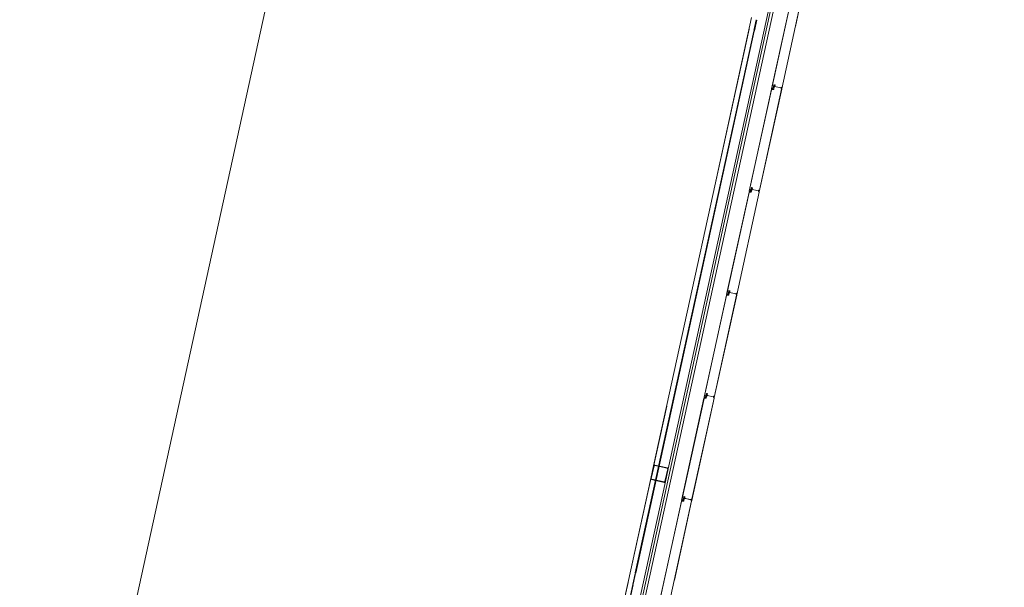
# Model space of a CAD drawing. Header units: metres. Extents: x 233012 to 233264, y 553571 to 554014.
# Tile 16 of 256: x 233034.79 to 233044.71, y 553738.71 to 553744.42. Entities that reach past the tile are written whole.
import ezdxf

# ---------------------------------------------------------------- set-up
doc = ezdxf.new("R2010")
doc.units = ezdxf.units.M
doc.linetypes.add('NLCS-HIDDEN', pattern=[4, 2, -2])
for name, color, linetype, lineweight in [('A-N---NPP', 251, 'NLCS-HIDDEN', 9), ('A-NA23_vloer', 252, 'Continuous', 0), ('A-NL$1B_3D-modellen_algemeen', 252, 'Continuous', 5), ('A-NL$1B_3D-modellen_algemeen-drsn', 252, 'Continuous', 5), ('A-NL23_vloeraanzicht', 252, 'Continuous', 5)]:
    doc.layers.add(name, color=color, linetype=linetype, lineweight=lineweight)

# ---------------------------------------------------------------- blocks, each defined once
blk = doc.blocks.new('NLRS_41_GM_WPB_waterslag_gen_mie - waterslag-5561677-01_Situatie')
at = {"layer": 'A-NL$1B_3D-modellen_algemeen'}
blk.add_line((32.5865, -0.279), (-32.3075, -0.279), dxfattribs=at)
blk = doc.blocks.new('NLRS_90_GM_groen wand_mie - NLRS_90_GM_groen wand_mie-7333990-01_Situatie')
at = {"layer": 'A-NL$1B_3D-modellen_algemeen'}
for p, q in [((-1.1375, 0.15), (-6.1412, 0.15)), ((-0.065, 0.15), (-1.0375, 0.15)), ((4.5625, 0.15), (0.065, 0.15)), ((-6.1412, 0), (-0.065, 0)), ((0.065, 0), (6.1413, 0))]:
    blk.add_line(p, q, dxfattribs=at)
at = {"layer": 'A-NL$1B_3D-modellen_algemeen-drsn'}
for p, q in [((-1.1475, 0.1), (-6.7275, 0.1)), ((-1.0325, 0.1), (-1.1425, 0.1)), ((4.5525, 0.1), (-1.0275, 0.1)), ((-0.075, 0.14), (-0.075, 0.01)), ((-0.07, 0.01), (-0.07, 0.14)), ((0.065, 0.15), (-0.065, 0.15)), ((-0.065, 0.145), (0.065, 0.145)), ((0.07, 0.14), (0.07, 0.01)), ((0.075, 0.01), (0.075, 0.14)), ((4.6675, 0.1), (4.5575, 0.1)), ((-6.7275, 0.095), (-1.1475, 0.095)), ((-1.1425, 0.095), (-1.0325, 0.095)), ((-1.0275, 0.095), (4.5525, 0.095)), ((0.065, 0.005), (-0.065, 0.005)), ((-0.065, 0), (0.065, 0)), ((4.5575, 0.095), (4.6675, 0.095))]:
    blk.add_line(p, q, dxfattribs=at)
for centre, major_axis, start_param, end_param in [((-0.065, 0.14), (0.00038, 0.00999), 0.038386, 1.609182), ((-0.065, 0.14), (0.005, 0), 1.570796, 3.141593), ((0.065, 0.14), (0.00665, 0.00747), 5.439233, 7.010029), ((0.065, 0.14), (0.00385, 0.00319), 5.590461, 7.161257), ((-0.065, 0.01), (0.00561, 0.00828), 2.165941, 3.736738), ((-0.065, 0.01), (0.005, 0), 3.141593, 4.712389), ((0.065, 0.01), (0.00425, 0.00263), 4.158815, 5.729611), ((0.065, 0.01), (0.00766, 0.00643), 4.014327, 5.585123)]:
    blk.add_ellipse(centre, major_axis=major_axis, ratio=1, start_param=start_param, end_param=end_param, dxfattribs=at)

msp = doc.modelspace()

# ---------------------------------------------------------------- linework, layer by layer
at = {"layer": 'A-N---NPP', "flags": 128}
msp.add_lwpolyline([(233208.526, 553888.618), (233228.609, 553980.395), (233099.954, 554008.548), (233025.404, 553667.867), (233154.055, 553639.689), (233189.361, 553801.036), (233206.475, 553797.378), (233225.622, 553884.877)], close=True, dxfattribs=at)
at = {"layer": 'A-NA23_vloer', "flags": 128}
msp.add_lwpolyline([(233189.7304, 553676.5115), (233188.6615, 553671.627), (233028.9605, 553706.5739), (233096.3338, 554014.4585), (233264.2582, 553977.7124), (233263.9339, 553967.3248), (233258.9348, 553967.4302), (233259.131, 553973.716), (233100.1493, 554008.5053), (233034.9138, 553710.3894), (233189.7304, 553676.5115)], dxfattribs=at)
at = {"layer": 'A-NL$1B_3D-modellen_algemeen-drsn'}
for p, q in [((233042.5883, 553744.7593), (233042.3631, 553743.73)), ((233042.5885, 553744.7553), (233042.3649, 553743.7336)), ((233042.6898, 553744.7601), (233042.4642, 553743.729)), ((233042.6024, 553744.356), (233042.6908, 553744.7599)), ((233042.4652, 553743.7286), (233042.5704, 553744.2095)), ((233042.3617, 553743.7238), (233042.1365, 553742.6945)), ((233042.3619, 553743.7198), (233042.1383, 553742.6981)), ((233042.4632, 553743.7246), (233042.2376, 553742.6935)), ((233042.2386, 553742.6931), (233042.4642, 553743.7244)), ((233042.3812, 553743.7243), (233042.3617, 553743.7238)), ((233042.3812, 553743.7233), (233042.3654, 553743.7229)), ((233042.3738, 553743.7287), (233042.3774, 553743.7451)), ((233042.3747, 553743.7285), (233042.3783, 553743.7449)), ((233042.3817, 553743.7508), (233042.3854, 553743.7679)), ((233042.3826, 553743.7506), (233042.3864, 553743.7677)), ((233042.3859, 553743.7625), (233042.3835, 553743.7517)), ((233042.3877, 553743.7449), (233042.3836, 553743.7263)), ((233042.3845, 553743.7515), (233042.3869, 553743.7623)), ((233042.3846, 553743.726), (233042.3886, 553743.7447)), ((233042.4568, 553743.7378), (233042.3933, 553743.7517)), ((233042.3958, 553743.7658), (233042.3942, 553743.7531)), ((233042.3951, 553743.753), (233042.3968, 553743.7657)), ((233042.3954, 553743.7513), (233042.4557, 553743.7381)), ((233042.4619, 553743.7416), (233042.4617, 553743.7291)), ((233042.4627, 553743.7292), (233042.4629, 553743.7416)), ((233042.1508, 553742.7097), (233042.1472, 553742.6932)), ((233042.1481, 553742.693), (233042.1517, 553742.7094)), ((233042.1551, 553742.7153), (233042.1588, 553742.7324)), ((233042.156, 553742.7151), (233042.1598, 553742.7322)), ((233042.1593, 553742.727), (233042.1569, 553742.7162)), ((233042.1611, 553742.7094), (233042.157, 553742.6908)), ((233042.1603, 553742.7268), (233042.1579, 553742.716)), ((233042.158, 553742.6905), (233042.162, 553742.7092)), ((233042.2302, 553742.7023), (233042.1667, 553742.7162)), ((233042.1692, 553742.7303), (233042.1676, 553742.7176)), ((233042.1685, 553742.7175), (233042.1702, 553742.7302)), ((233042.1688, 553742.7158), (233042.2291, 553742.7026)), ((233042.2353, 553742.7061), (233042.2351, 553742.6936)), ((233042.2361, 553742.6937), (233042.2363, 553742.7061)), ((233042.1351, 553742.6883), (233041.9099, 553741.659)), ((233041.9117, 553741.6626), (233042.1353, 553742.6843)), ((233042.011, 553741.658), (233042.2367, 553742.6891)), ((233042.012, 553741.6576), (233042.2376, 553742.6889)), ((233042.1546, 553742.6888), (233042.1351, 553742.6883)), ((233042.1388, 553742.6874), (233042.1546, 553742.6878)), ((233041.9085, 553741.6528), (233041.6833, 553740.6235)), ((233041.9087, 553741.6488), (233041.6851, 553740.6271)), ((233041.7844, 553740.6225), (233042.0101, 553741.6536)), ((233041.7854, 553740.6221), (233042.011, 553741.6534)), ((233041.928, 553741.6533), (233041.9085, 553741.6528)), ((233041.9122, 553741.6519), (233041.928, 553741.6523)), ((233041.9242, 553741.6742), (233041.9206, 553741.6577)), ((233041.9215, 553741.6575), (233041.9251, 553741.6739)), ((233041.9285, 553741.6798), (233041.9322, 553741.6969)), ((233041.9295, 553741.6796), (233041.9332, 553741.6967)), ((233041.9327, 553741.6915), (233041.9303, 553741.6807)), ((233041.9345, 553741.6739), (233041.9304, 553741.6553)), ((233041.9337, 553741.6913), (233041.9313, 553741.6805)), ((233041.9314, 553741.655), (233041.9355, 553741.6737)), ((233042.0036, 553741.6668), (233041.9401, 553741.6807)), ((233041.9426, 553741.6948), (233041.941, 553741.6821)), ((233041.942, 553741.682), (233041.9436, 553741.6947)), ((233041.9422, 553741.6803), (233042.0025, 553741.6671)), ((233042.0087, 553741.6706), (233042.0085, 553741.6581)), ((233042.0095, 553741.6582), (233042.0097, 553741.6706)), ((233041.6819, 553740.6173), (233041.4567, 553739.588)), ((233041.7835, 553740.6181), (233041.5578, 553739.587)), ((233041.5588, 553739.5866), (233041.7844, 553740.6179)), ((233041.7014, 553740.6178), (233041.6819, 553740.6173)), ((233041.7014, 553740.6168), (233041.6856, 553740.6164)), ((233041.6976, 553740.6387), (233041.694, 553740.6222)), ((233041.6949, 553740.622), (233041.6986, 553740.6384)), ((233041.7056, 553740.6614), (233041.7019, 553740.6443)), ((233041.7029, 553740.6441), (233041.7066, 553740.6612)), ((233041.7061, 553740.656), (233041.7037, 553740.6452)), ((233041.7079, 553740.6384), (233041.7038, 553740.6198)), ((233041.7071, 553740.6558), (233041.7047, 553740.645)), ((233041.7089, 553740.6382), (233041.7048, 553740.6195)), ((233041.777, 553740.6314), (233041.7135, 553740.6452)), ((233041.716, 553740.6593), (233041.7144, 553740.6466)), ((233041.7154, 553740.6465), (233041.717, 553740.6592)), ((233041.7157, 553740.6448), (233041.7759, 553740.6316)), ((233041.7821, 553740.6351), (233041.7819, 553740.6226)), ((233041.7829, 553740.6227), (233041.7831, 553740.6351)), ((233041.4585, 553739.5916), (233041.6821, 553740.6133)), ((233041.4753, 553739.6088), (233041.479, 553739.6259)), ((233041.4763, 553739.6086), (233041.48, 553739.6257)), ((233041.4894, 553739.6238), (233041.4878, 553739.6111)), ((233041.4888, 553739.611), (233041.4904, 553739.6237)), ((233041.4554, 553739.5818), (233041.2301, 553738.5525)), ((233041.2319, 553738.5562), (233041.4555, 553739.5778)), ((233041.5569, 553739.5826), (233041.3312, 553738.5515)), ((233041.384, 553738.7878), (233041.5578, 553739.5824)), ((233041.4748, 553739.5823), (233041.4554, 553739.5818)), ((233041.4748, 553739.5813), (233041.459, 553739.5809)), ((233041.471, 553739.6032), (233041.4674, 553739.5867)), ((233041.4684, 553739.5865), (233041.472, 553739.6029)), ((233041.4795, 553739.6205), (233041.4771, 553739.6097)), ((233041.4813, 553739.6029), (233041.4772, 553739.5843)), ((233041.4781, 553739.6095), (233041.4805, 553739.6203)), ((233041.4782, 553739.584), (233041.4823, 553739.6027)), ((233041.5505, 553739.5959), (233041.4869, 553739.6098)), ((233041.4891, 553739.6093), (233041.5493, 553739.5961)), ((233041.5555, 553739.5996), (233041.5553, 553739.5871)), ((233041.5565, 553739.5996), (233041.5563, 553739.5872))]:
    msp.add_line(p, q, dxfattribs=at)
for centre, major_axis, start_param, end_param in [((233042.3658, 553743.7189), (0.00298, 0.00267), 0.931354, 2.19532), ((233042.3658, 553743.7189), (0.00203, -0.00344), 2.699863, 3.963829), ((233042.369, 553743.7327), (0.0042, 0.00007), 2.909966, 4.217373), ((233042.369, 553743.7327), (0.00345, -0.0024), 3.534291, 4.841698), ((233042.3716, 553743.7291), (0.00151, -0.00282), 5.313654, 7.14784), ((233042.3716, 553743.7291), (0.0017, -0.0014), 4.924274, 6.758459), ((233042.3716, 553743.7291), (0.00081, -0.00205), 5.42827, 7.262456), ((233042.3808, 553743.7444), (0.00188, -0.00295), 3.371735, 3.930592), ((233042.3808, 553743.7444), (-0.00016, -0.0035), 3.985195, 4.544052), ((233042.3808, 553743.7444), (0.00108, -0.00225), 3.490623, 4.04948), ((233042.3795, 553743.7513), (0.00189, -0.00113), 6.046079, 6.604935), ((233042.3795, 553743.7513), (0.00144, -0.00166), 0.083893, 0.64275), ((233042.3811, 553743.7268), (0.00225, 0.00108), 4.29038, 5.620278), ((233042.3811, 553743.7268), (0.00143, -0.0032), 5.888446, 7.218344), ((233042.3811, 553743.7268), (0.00275, 0.00217), 4.069193, 5.39909), ((233042.3795, 553743.7513), (0.00315, -0.00056), 5.686243, 6.2451), ((233042.3866, 553743.751), (0.00316, 0.00052), 2.764345, 4.299093), ((233042.3866, 553743.751), (0.00218, 0.00029), 2.796726, 4.331349), ((233042.3866, 553743.751), (0.0022, -0.00005), 2.951707, 4.48633), ((233042.3888, 553743.7671), (0.00116, 0.0033), 0.122489, 1.693286), ((233042.3888, 553743.7671), (0.00116, 0.0033), 0.122489, 1.693286), ((233042.3852, 553743.7455), (-0.0004, -0.00247), 1.517566, 3.052924), ((233042.389, 553743.7618), (0.00306, 0.00094), 1.055608, 2.626404), ((233042.3852, 553743.7455), (0.00138, 0.00322), 4.902642, 6.438001), ((233042.3852, 553743.7455), (0.00212, -0.00278), 0.704419, 2.239778), ((233042.3888, 553743.7671), (0.00192, 0.0016), 0.662909, 2.233706), ((233042.389, 553743.7618), (0.00219, 0.00023), 1.249046, 2.819842), ((233042.389, 553743.7618), (0.00219, 0.00023), 1.249046, 2.819842), ((233042.3907, 553743.7614), (0.00131, 0.00177), 5.221733, 6.705263), ((233042.3907, 553743.7614), (0.00072, 0.00208), 4.916898, 6.400428), ((233042.3907, 553743.7614), (0.00246, -0.00204), 0.564994, 2.048524), ((233042.3953, 553743.7532), (0.00077, 0.00341), 1.664264, 2.402198), ((233042.3953, 553743.7532), (0.0035, -0.00012), 3.048082, 3.786017), ((233042.3953, 553743.7532), (0.00199, 0.00152), 2.360264, 3.114134), ((233042.3933, 553743.7662), (0.00137, 0.00209), 5.162977, 6.646507), ((233042.3958, 553743.7529), (0.00061, -0.00153), 4.202447, 5.685977), ((233042.3933, 553743.7662), (-0.00014, -0.0035), 1.481303, 2.964833), ((233042.3933, 553743.7662), (0.00145, 0.00319), 5.011082, 6.494612), ((233042.3958, 553743.7529), (0.000586, -0.000281), 3.460683, 4.944212), ((233042.3958, 553743.7529), (0.000142, -0.000634), 4.363322, 5.846852), ((233042.4559, 553743.7391), (0.000794, -0.000608), 5.150418, 6.721214), ((233042.457, 553743.7388), (0.000884, -0.000467), 4.982599, 6.553395), ((233042.4595, 553743.7418), (0.00069, 0.00186), 0.040866, 1.709453), ((233042.4614, 553743.7291), (0.0027, -0.0013), 2.472128, 4.943664), ((233042.4614, 553743.7291), (0.00299, -0.00023), 2.099436, 4.570971), ((233042.46, 553743.7414), (0.00031, 0.00126), 4.933576, 7.877773), ((233042.4614, 553743.7291), (0.00199, -0.00017), 2.107302, 4.578591), ((233042.46, 553743.7414), (0.000034, -0.000291), 1.43767, 4.381867), ((233042.46, 553743.7414), (0.000102, -0.000275), 1.198998, 4.143195), ((233042.4599, 553743.7417), (0.00045, -0.00195), 1.326327, 2.798059), ((233042.4601, 553743.7318), (0.000994, -0.000113), 5.278694, 6.377924), ((233042.4635, 553743.7293), (0.00164, 0.00075), 2.825219, 5.469697), ((233042.4623, 553743.7248), (0.000016, -0.001), 1.338972, 2.909768), ((233042.4623, 553743.7248), (0.000016, -0.001), 1.338972, 2.909768), ((233042.4635, 553743.7293), (0.000791, -0.000117), 3.465414, 5.959476), ((233042.4635, 553743.7293), (0.000584, 0.000547), 2.566065, 5.060127), ((233042.4623, 553743.7248), (0.00145, 0.00138), 5.307534, 6.87833), ((233042.1424, 553742.6972), (0.0042, 0.00007), 2.909966, 4.217373), ((233042.1424, 553742.6972), (0.00345, -0.0024), 3.534291, 4.841698), ((233042.1542, 553742.7089), (0.00188, -0.00295), 3.371735, 3.930592), ((233042.1542, 553742.7089), (-0.00016, -0.0035), 3.985195, 4.544052), ((233042.1542, 553742.7089), (0.00108, -0.00225), 3.490623, 4.04948), ((233042.1529, 553742.7158), (0.00189, -0.00113), 6.046079, 6.604935), ((233042.1529, 553742.7158), (0.00144, -0.00166), 0.083893, 0.64275), ((233042.1529, 553742.7158), (0.00315, -0.00056), 5.686243, 6.2451), ((233042.16, 553742.7155), (0.00316, 0.00052), 2.764345, 4.299093), ((233042.16, 553742.7155), (0.00218, 0.00029), 2.796726, 4.331349), ((233042.16, 553742.7155), (0.0022, -0.00005), 2.951707, 4.48633), ((233042.1622, 553742.7316), (0.00116, 0.0033), 0.122489, 1.693286), ((233042.1622, 553742.7316), (0.00116, 0.0033), 0.122489, 1.693286), ((233042.1586, 553742.71), (-0.0004, -0.00247), 1.517566, 3.052924), ((233042.1624, 553742.7263), (0.00306, 0.00094), 1.055608, 2.626404), ((233042.1586, 553742.71), (0.00138, 0.00322), 4.902642, 6.438001), ((233042.1586, 553742.71), (0.00212, -0.00278), 0.704419, 2.239778), ((233042.1622, 553742.7316), (0.00192, 0.0016), 0.662909, 2.233706), ((233042.1624, 553742.7263), (0.00219, 0.00023), 1.249046, 2.819842), ((233042.1624, 553742.7263), (0.00219, 0.00023), 1.249046, 2.819842), ((233042.1641, 553742.7259), (0.00131, 0.00177), 5.221733, 6.705263), ((233042.1641, 553742.7259), (0.00072, 0.00208), 4.916898, 6.400428), ((233042.1641, 553742.7259), (0.00246, -0.00204), 0.564994, 2.048524), ((233042.1687, 553742.7177), (0.00077, 0.00341), 1.664264, 2.402198), ((233042.1687, 553742.7177), (0.0035, -0.00012), 3.048082, 3.786017), ((233042.1687, 553742.7177), (0.00199, 0.00152), 2.360264, 3.114134), ((233042.1667, 553742.7307), (0.00137, 0.00209), 5.162977, 6.646507), ((233042.1692, 553742.7174), (0.00061, -0.00153), 4.202447, 5.685977), ((233042.1667, 553742.7307), (-0.00014, -0.0035), 1.481303, 2.964833), ((233042.1667, 553742.7307), (0.00145, 0.00319), 5.011082, 6.494612), ((233042.1692, 553742.7174), (0.000586, -0.000281), 3.460683, 4.944212), ((233042.1692, 553742.7174), (0.000142, -0.000634), 4.363322, 5.846852), ((233042.2293, 553742.7036), (0.000794, -0.000608), 5.150418, 6.721214), ((233042.2305, 553742.7033), (0.000884, -0.000467), 4.982599, 6.553395), ((233042.233, 553742.7063), (0.00069, 0.00186), 0.040866, 1.709453), ((233042.2348, 553742.6936), (0.0027, -0.0013), 2.472128, 4.943664), ((233042.2348, 553742.6936), (0.00299, -0.00023), 2.099436, 4.570971), ((233042.2334, 553742.7059), (0.00031, 0.00126), 4.933576, 7.877773), ((233042.2334, 553742.7059), (0.000034, -0.000291), 1.43767, 4.381867), ((233042.2334, 553742.7059), (0.000102, -0.000275), 1.198998, 4.143195), ((233042.2333, 553742.7062), (0.00045, -0.00195), 1.326327, 2.798059), ((233042.2335, 553742.6963), (0.000994, -0.000113), 5.278694, 6.377924), ((233042.1392, 553742.6834), (0.00298, 0.00267), 0.931354, 2.19532), ((233042.1392, 553742.6834), (0.00203, -0.00344), 2.699863, 3.963829), ((233042.145, 553742.6936), (0.00151, -0.00282), 5.313654, 7.14784), ((233042.145, 553742.6936), (0.0017, -0.0014), 4.924274, 6.758459), ((233042.145, 553742.6936), (0.00081, -0.00205), 5.42827, 7.262456), ((233042.1545, 553742.6913), (0.00225, 0.00108), 4.29038, 5.620278), ((233042.1545, 553742.6913), (0.00143, -0.0032), 5.888446, 7.218344), ((233042.1545, 553742.6913), (0.00275, 0.00217), 4.069193, 5.39909), ((233042.2348, 553742.6936), (0.00199, -0.00017), 2.107302, 4.578591), ((233042.2369, 553742.6938), (0.00164, 0.00075), 2.825219, 5.469697), ((233042.2357, 553742.6893), (0.000016, -0.001), 1.338972, 2.909768), ((233042.2357, 553742.6893), (0.000016, -0.001), 1.338972, 2.909768), ((233042.2369, 553742.6938), (0.000791, -0.000117), 3.465414, 5.959476), ((233042.2369, 553742.6938), (0.000584, 0.000547), 2.566065, 5.060127), ((233042.2357, 553742.6893), (0.00145, 0.00138), 5.307534, 6.87833), ((233041.9126, 553741.6479), (0.00298, 0.00267), 0.931354, 2.19532), ((233041.9126, 553741.6479), (0.00203, -0.00344), 2.699863, 3.963829), ((233041.9158, 553741.6617), (0.0042, 0.00007), 2.909966, 4.217373), ((233041.9158, 553741.6617), (0.00345, -0.0024), 3.534291, 4.841698), ((233041.9184, 553741.6581), (0.00151, -0.00282), 5.313654, 7.14784), ((233041.9184, 553741.6581), (0.0017, -0.0014), 4.924274, 6.758459), ((233041.9184, 553741.6581), (0.00081, -0.00205), 5.42827, 7.262456), ((233041.9276, 553741.6734), (0.00188, -0.00295), 3.371735, 3.930592), ((233041.9276, 553741.6734), (-0.00016, -0.0035), 3.985195, 4.544052), ((233041.9276, 553741.6734), (0.00108, -0.00225), 3.490623, 4.04948), ((233041.9263, 553741.6803), (0.00189, -0.00113), 6.046079, 6.604935), ((233041.9263, 553741.6803), (0.00144, -0.00166), 0.083893, 0.64275), ((233041.9279, 553741.6558), (0.00225, 0.00108), 4.29038, 5.620278), ((233041.9279, 553741.6558), (0.00143, -0.0032), 5.888446, 7.218344), ((233041.9279, 553741.6558), (0.00275, 0.00217), 4.069193, 5.39909), ((233041.9263, 553741.6803), (0.00315, -0.00056), 5.686243, 6.2451), ((233041.9334, 553741.68), (0.00316, 0.00052), 2.764345, 4.299093), ((233041.9334, 553741.68), (0.00218, 0.00029), 2.796726, 4.331349), ((233041.9334, 553741.68), (0.0022, -0.00005), 2.951707, 4.48633), ((233041.9356, 553741.6961), (0.00116, 0.0033), 0.122489, 1.693286), ((233041.9356, 553741.6961), (0.00116, 0.0033), 0.122489, 1.693286), ((233041.9358, 553741.6908), (0.00306, 0.00094), 1.055608, 2.626404), ((233041.932, 553741.6745), (-0.0004, -0.00247), 1.517566, 3.052924), ((233041.932, 553741.6745), (0.00138, 0.00322), 4.902642, 6.438001), ((233041.932, 553741.6745), (0.00212, -0.00278), 0.704419, 2.239778), ((233041.9356, 553741.6961), (0.00192, 0.0016), 0.662909, 2.233706), ((233041.9358, 553741.6908), (0.00219, 0.00023), 1.249046, 2.819842), ((233041.9358, 553741.6908), (0.00219, 0.00023), 1.249046, 2.819842), ((233041.9375, 553741.6905), (0.00131, 0.00177), 5.221733, 6.705263), ((233041.9375, 553741.6905), (0.00072, 0.00208), 4.916898, 6.400428), ((233041.9375, 553741.6905), (0.00246, -0.00204), 0.564994, 2.048524), ((233041.9422, 553741.6822), (0.00077, 0.00341), 1.664264, 2.402198), ((233041.9422, 553741.6822), (0.0035, -0.00012), 3.048082, 3.786017), ((233041.9422, 553741.6822), (0.00199, 0.00152), 2.360264, 3.114134), ((233041.9401, 553741.6952), (0.00137, 0.00209), 5.162977, 6.646507), ((233041.9401, 553741.6952), (-0.00014, -0.0035), 1.481303, 2.964833), ((233041.9401, 553741.6952), (0.00145, 0.00319), 5.011082, 6.494612), ((233041.9426, 553741.6819), (0.00061, -0.00153), 4.202447, 5.685977), ((233041.9426, 553741.6819), (0.000586, -0.000281), 3.460683, 4.944212), ((233041.9426, 553741.6819), (0.000142, -0.000634), 4.363322, 5.846852), ((233042.0027, 553741.6681), (0.000794, -0.000608), 5.150418, 6.721214), ((233042.0039, 553741.6678), (0.000884, -0.000467), 4.982599, 6.553395), ((233042.0064, 553741.6708), (0.00069, 0.00186), 0.040866, 1.709453), ((233042.0082, 553741.6581), (0.0027, -0.0013), 2.472128, 4.943664), ((233042.0082, 553741.6581), (0.00299, -0.00023), 2.099436, 4.570971), ((233042.0068, 553741.6704), (0.00031, 0.00126), 4.933576, 7.877773), ((233042.0082, 553741.6581), (0.00199, -0.00017), 2.107302, 4.578591), ((233042.0068, 553741.6704), (0.000034, -0.000291), 1.43767, 4.381867), ((233042.0068, 553741.6704), (0.000102, -0.000275), 1.198998, 4.143195), ((233042.0067, 553741.6707), (0.00045, -0.00195), 1.326327, 2.798059), ((233042.0069, 553741.6608), (0.000994, -0.000113), 5.278694, 6.377924), ((233042.0103, 553741.6583), (0.00164, 0.00075), 2.825219, 5.469697), ((233042.0091, 553741.6538), (0.000016, -0.001), 1.338972, 2.909768), ((233042.0091, 553741.6538), (0.000016, -0.001), 1.338972, 2.909768), ((233042.0103, 553741.6583), (0.000791, -0.000117), 3.465414, 5.959476), ((233042.0103, 553741.6583), (0.000584, 0.000547), 2.566065, 5.060127), ((233042.0091, 553741.6538), (0.00145, 0.00138), 5.307534, 6.87833), ((233041.686, 553740.6124), (0.00298, 0.00267), 0.931354, 2.19532), ((233041.686, 553740.6124), (0.00203, -0.00344), 2.699863, 3.963829), ((233041.6892, 553740.6262), (0.0042, 0.00007), 2.909966, 4.217373), ((233041.6892, 553740.6262), (0.00345, -0.0024), 3.534291, 4.841698), ((233041.6918, 553740.6226), (0.00151, -0.00282), 5.313654, 7.14784), ((233041.6918, 553740.6226), (0.0017, -0.0014), 4.924274, 6.758459), ((233041.6918, 553740.6226), (0.00081, -0.00205), 5.42827, 7.262456), ((233041.701, 553740.6379), (0.00188, -0.00295), 3.371735, 3.930592), ((233041.701, 553740.6379), (-0.00016, -0.0035), 3.985195, 4.544052), ((233041.701, 553740.6379), (0.00108, -0.00225), 3.490623, 4.04948), ((233041.6997, 553740.6448), (0.00189, -0.00113), 6.046079, 6.604935), ((233041.6997, 553740.6448), (0.00144, -0.00166), 0.083893, 0.64275), ((233041.7014, 553740.6203), (0.00225, 0.00108), 4.29038, 5.620278), ((233041.7014, 553740.6203), (0.00143, -0.0032), 5.888446, 7.218344), ((233041.7014, 553740.6203), (0.00275, 0.00217), 4.069193, 5.39909), ((233041.6997, 553740.6448), (0.00315, -0.00056), 5.686243, 6.2451), ((233041.7069, 553740.6445), (0.00316, 0.00052), 2.764345, 4.299093), ((233041.7069, 553740.6445), (0.00218, 0.00029), 2.796726, 4.331349), ((233041.7069, 553740.6445), (0.0022, -0.00005), 2.951707, 4.48633), ((233041.709, 553740.6606), (0.00116, 0.0033), 0.122489, 1.693286), ((233041.709, 553740.6606), (0.00116, 0.0033), 0.122489, 1.693286), ((233041.7092, 553740.6553), (0.00306, 0.00094), 1.055608, 2.626404), ((233041.7054, 553740.639), (-0.0004, -0.00247), 1.517566, 3.052924), ((233041.7054, 553740.639), (0.00138, 0.00322), 4.902642, 6.438001), ((233041.7054, 553740.639), (0.00212, -0.00278), 0.704419, 2.239778), ((233041.709, 553740.6606), (0.00192, 0.0016), 0.662909, 2.233706), ((233041.7092, 553740.6553), (0.00219, 0.00023), 1.249046, 2.819842), ((233041.7092, 553740.6553), (0.00219, 0.00023), 1.249046, 2.819842), ((233041.7109, 553740.655), (0.00131, 0.00177), 5.221733, 6.705263), ((233041.7109, 553740.655), (0.00072, 0.00208), 4.916898, 6.400428), ((233041.7109, 553740.655), (0.00246, -0.00204), 0.564994, 2.048524), ((233041.7156, 553740.6467), (0.00077, 0.00341), 1.664264, 2.402198), ((233041.7156, 553740.6467), (0.0035, -0.00012), 3.048082, 3.786017), ((233041.7156, 553740.6467), (0.00199, 0.00152), 2.360264, 3.114134), ((233041.7135, 553740.6597), (0.00137, 0.00209), 5.162977, 6.646507), ((233041.7135, 553740.6597), (-0.00014, -0.0035), 1.481303, 2.964833), ((233041.7135, 553740.6597), (0.00145, 0.00319), 5.011082, 6.494612), ((233041.716, 553740.6464), (0.00061, -0.00153), 4.202447, 5.685977), ((233041.716, 553740.6464), (0.000586, -0.000281), 3.460683, 4.944212), ((233041.716, 553740.6464), (0.000142, -0.000634), 4.363322, 5.846852), ((233041.7761, 553740.6326), (0.000794, -0.000608), 5.150418, 6.721214), ((233041.7773, 553740.6323), (0.000884, -0.000467), 4.982599, 6.553395), ((233041.7798, 553740.6353), (0.00069, 0.00186), 0.040866, 1.709453), ((233041.7816, 553740.6226), (0.0027, -0.0013), 2.472128, 4.943664), ((233041.7816, 553740.6226), (0.00299, -0.00023), 2.099436, 4.570971), ((233041.7802, 553740.6349), (0.00031, 0.00126), 4.933576, 7.877773), ((233041.7816, 553740.6226), (0.00199, -0.00017), 2.107302, 4.578591), ((233041.7802, 553740.6349), (0.000034, -0.000291), 1.43767, 4.381867), ((233041.7802, 553740.6349), (0.000102, -0.000275), 1.198998, 4.143195), ((233041.7801, 553740.6352), (0.00045, -0.00195), 1.326327, 2.798059), ((233041.7803, 553740.6253), (0.000994, -0.000113), 5.278694, 6.377924), ((233041.7837, 553740.6228), (0.00164, 0.00075), 2.825219, 5.469697), ((233041.7825, 553740.6183), (0.000016, -0.001), 1.338972, 2.909768), ((233041.7825, 553740.6183), (0.000016, -0.001), 1.338972, 2.909768), ((233041.7837, 553740.6228), (0.000791, -0.000117), 3.465414, 5.959476), ((233041.7837, 553740.6228), (0.000584, 0.000547), 2.566065, 5.060127), ((233041.7825, 553740.6183), (0.00145, 0.00138), 5.307534, 6.87833), ((233041.4824, 553739.6251), (0.00116, 0.0033), 0.122489, 1.693286), ((233041.4824, 553739.6251), (0.00116, 0.0033), 0.122489, 1.693286), ((233041.4826, 553739.6198), (0.00306, 0.00094), 1.055608, 2.626404), ((233041.4824, 553739.6251), (0.00192, 0.0016), 0.662909, 2.233706), ((233041.4869, 553739.6242), (0.00137, 0.00209), 5.162977, 6.646507), ((233041.4869, 553739.6242), (-0.00014, -0.0035), 1.481303, 2.964833), ((233041.4869, 553739.6242), (0.00145, 0.00319), 5.011082, 6.494612), ((233041.4594, 553739.5769), (0.00298, 0.00267), 0.931354, 2.19532), ((233041.4594, 553739.5769), (0.00203, -0.00344), 2.699863, 3.963829), ((233041.4626, 553739.5908), (0.0042, 0.00007), 2.909966, 4.217373), ((233041.4626, 553739.5908), (0.00345, -0.0024), 3.534291, 4.841698), ((233041.4652, 553739.5872), (0.00151, -0.00282), 5.313654, 7.14784), ((233041.4652, 553739.5872), (0.0017, -0.0014), 4.924274, 6.758459), ((233041.4652, 553739.5872), (0.00081, -0.00205), 5.42827, 7.262456), ((233041.4744, 553739.6024), (0.00188, -0.00295), 3.371735, 3.930592), ((233041.4744, 553739.6024), (-0.00016, -0.0035), 3.985195, 4.544052), ((233041.4744, 553739.6024), (0.00108, -0.00225), 3.490623, 4.04948), ((233041.4731, 553739.6093), (0.00189, -0.00113), 6.046079, 6.604935), ((233041.4731, 553739.6093), (0.00144, -0.00166), 0.083893, 0.64275), ((233041.4748, 553739.5848), (0.00225, 0.00108), 4.29038, 5.620278), ((233041.4748, 553739.5848), (0.00143, -0.0032), 5.888446, 7.218344), ((233041.4748, 553739.5848), (0.00275, 0.00217), 4.069193, 5.39909), ((233041.4731, 553739.6093), (0.00315, -0.00056), 5.686243, 6.2451), ((233041.4803, 553739.609), (0.00316, 0.00052), 2.764345, 4.299093), ((233041.4803, 553739.609), (0.00218, 0.00029), 2.796726, 4.331349), ((233041.4803, 553739.609), (0.0022, -0.00005), 2.951707, 4.48633), ((233041.4788, 553739.6035), (-0.0004, -0.00247), 1.517566, 3.052924), ((233041.4788, 553739.6035), (0.00138, 0.00322), 4.902642, 6.438001), ((233041.4788, 553739.6035), (0.00212, -0.00278), 0.704419, 2.239778), ((233041.4826, 553739.6198), (0.00219, 0.00023), 1.249046, 2.819842), ((233041.4826, 553739.6198), (0.00219, 0.00023), 1.249046, 2.819842), ((233041.4843, 553739.6195), (0.00131, 0.00177), 5.221733, 6.705263), ((233041.4843, 553739.6195), (0.00072, 0.00208), 4.916898, 6.400428), ((233041.4843, 553739.6195), (0.00246, -0.00204), 0.564994, 2.048524), ((233041.489, 553739.6112), (0.00077, 0.00341), 1.664264, 2.402198), ((233041.489, 553739.6112), (0.0035, -0.00012), 3.048082, 3.786017), ((233041.489, 553739.6112), (0.00199, 0.00152), 2.360264, 3.114134), ((233041.4894, 553739.6109), (0.00061, -0.00153), 4.202447, 5.685977), ((233041.4894, 553739.6109), (0.000586, -0.000281), 3.460683, 4.944212), ((233041.4894, 553739.6109), (0.000142, -0.000634), 4.363322, 5.846852), ((233041.5495, 553739.5971), (0.000794, -0.000608), 5.150418, 6.721214), ((233041.5507, 553739.5968), (0.000884, -0.000467), 4.982599, 6.553395), ((233041.5532, 553739.5998), (0.00069, 0.00186), 0.040866, 1.709453), ((233041.555, 553739.5871), (0.0027, -0.0013), 2.472128, 4.943664), ((233041.555, 553739.5871), (0.00299, -0.00023), 2.099436, 4.570971), ((233041.5536, 553739.5994), (0.00031, 0.00126), 4.933576, 7.877773), ((233041.555, 553739.5871), (0.00199, -0.00017), 2.107302, 4.578591), ((233041.5536, 553739.5994), (0.000034, -0.000291), 1.43767, 4.381867), ((233041.5536, 553739.5994), (0.000102, -0.000275), 1.198998, 4.143195), ((233041.5535, 553739.5997), (0.00045, -0.00195), 1.326327, 2.798059), ((233041.5537, 553739.5898), (0.000994, -0.000113), 5.278694, 6.377924), ((233041.5571, 553739.5873), (0.00164, 0.00075), 2.825219, 5.469697), ((233041.5559, 553739.5828), (0.000016, -0.001), 1.338972, 2.909768), ((233041.5559, 553739.5828), (0.000016, -0.001), 1.338972, 2.909768), ((233041.5571, 553739.5873), (0.000791, -0.000117), 3.465414, 5.959476), ((233041.5571, 553739.5873), (0.000584, 0.000547), 2.566065, 5.060127), ((233041.5559, 553739.5828), (0.00145, 0.00138), 5.307534, 6.87833)]:
    msp.add_ellipse(centre, major_axis=major_axis, ratio=1, start_param=start_param, end_param=end_param, dxfattribs=at)
at = {"layer": 'A-NL23_vloeraanzicht'}
msp.add_line((233028.9605, 553706.5739), (233096.3338, 554014.4585), dxfattribs=at)

# ---------------------------------------------------------------- block references
at = {"layer": 'A-NL$1B_3D-modellen_algemeen'}
for name, p, rotation in [('NLRS_41_GM_WPB_waterslag_gen_mie - waterslag-5561677-01_Situatie', (233042.1177, 553742.1409), 257.6567290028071), ('NLRS_90_GM_groen wand_mie - NLRS_90_GM_groen wand_mie-7333990-01_Situatie', (233041.3073, 553739.841), 77.6567290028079)]:
    msp.add_blockref(name, p, dxfattribs=dict(at, rotation=rotation))

doc.saveas('drawing.dxf')
